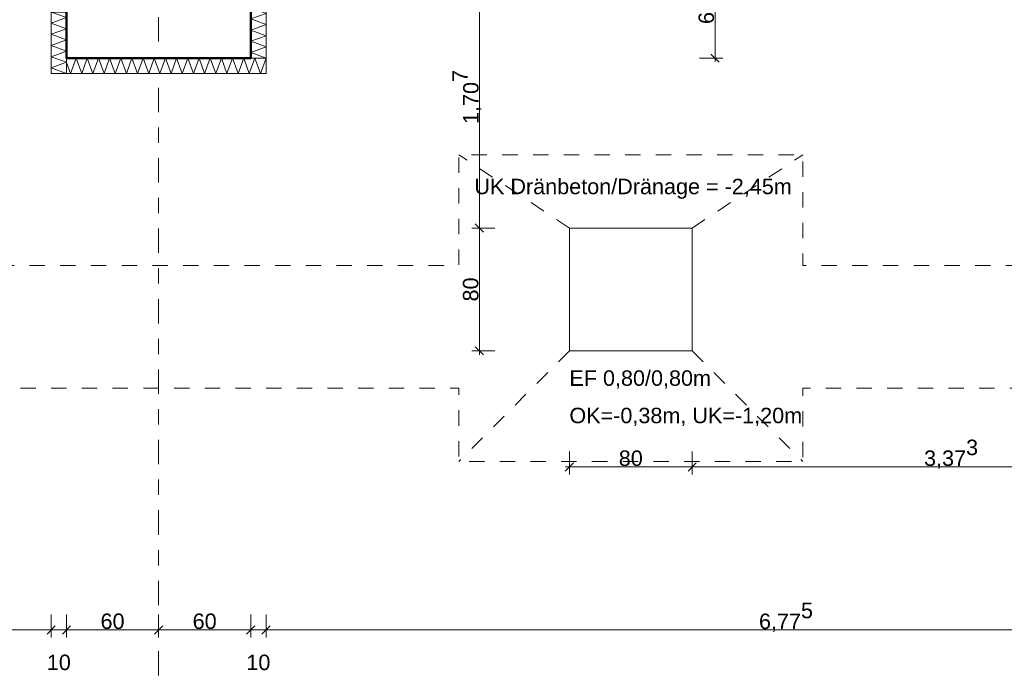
# Model space of a CAD drawing. Header units: metres. Extents: x -273 to 6, y -183 to 13.
# Tile 130 of 256: x -100.33 to -93.91, y -44.1 to -39.8. Entities that reach past the tile are written whole.
import ezdxf

# ---------------------------------------------------------------- set-up
doc = ezdxf.new("R2010")
doc.units = ezdxf.units.M
doc.header["$LTSCALE"] = 0.05
doc.header["$PDMODE"] = 1
doc.header["$PDSIZE"] = -2
doc.linetypes.add('ISO-03 Gestrichelt mit Abstand-3', pattern=[1.524, 0.6096, -0.9144])
doc.linetypes.add('Linienart-53', pattern=[5.291531, 3.175, -1.058062, 0.352704, -0.705764])
doc.layers.get('0').update_dxf_attribs({"lineweight": 25})
for name, color, linetype, lineweight, true_color in [('00 -Bauelemente -Dämmung innen', 7, 'Continuous', 9, 0xff7fe6), ('30 -32 Gründung- 2 Flachgründungen u. Bodenplatten', 7, 'Continuous', 9, 0xff6633), ('70 -72 Beschriftung- 1 Beschriftung allgemein', 7, 'Continuous', 9, 0xff6633), ('70 -76 Bemaßung- 2 Allgemein', 7, 'Continuous', 5, 0x6666cc)]:
    doc.layers.add(name, color=color, linetype=linetype, lineweight=lineweight, true_color=true_color)
doc.layers.add('70 -71 Achsen- 1 Gebäudeachsen', color=7, linetype='Linienart-53', lineweight=18)
doc.layers.add('Keine', color=7, linetype='Continuous', lineweight=9)
doc.styles.add('Arial', font='arial.ttf')
doc.dimstyles.new('k+k_klein', dxfattribs={"dimtxt": 0.100689, "dimasz": 0.05302, "dimexe": 0.05, "dimexo": 0.15, "dimgap": 0.005, "dimtad": 1, "dimdec": 3, "dimtxsty": 'Arial', "dimblk": 'VW_SLASH-2', "dimblk1": 'VW_SLASH-2', "dimblk2": 'VW_SLASH-2', "dimcen": 0, "dimdle": 0.025, "dimadec": 3, "dimazin": 0, "dimtfac": 0.75, "dimtdec": 3, "dimtix": 1, "dimtmove": 0, "dimatfit": 0, "dimldrblk": 'VW_FILLEDARROW', "dimfxl": 0.1, "dimfxlon": 1, "dimfrac": 2, "dimtolj": 1, "dimarcsym": 0})

# ---------------------------------------------------------------- blocks, each defined once
blk = doc.blocks.new('_Achsen (3D)')
at = {"layer": '70 -71 Achsen- 1 Gebäudeachsen', "transparency": 33554687}
blk.add_line((-99.421, 3.8), (-99.421, -46.172), dxfattribs=at)
blk = doc.blocks.new('Gruppe-1594')
at = {"color": 255, "linetype": 'Continuous', "lineweight": 5}
blk.add_wipeout([(-98.721, -40.047), (-98.721, -34.497), (-98.821, -34.497), (-98.821, -40.047)], dxfattribs=at).dxf.layer = '00 -Bauelemente -Dämmung innen'
blk = doc.blocks.new('Gruppe-1595')
at = {"layer": '00 -Bauelemente -Dämmung innen', "color": 7, "transparency": 33554687, "flags": 128}
blk.add_lwpolyline([(-98.721, -40.047), (-98.821, -40.0106), (-98.721, -39.9742), (-98.821, -39.9379), (-98.721, -39.9015), (-98.821, -39.8651), (-98.721, -39.8287), (-98.821, -39.7923), (-98.721, -39.7559), (-98.821, -39.7195), (-98.721, -39.6831), (-98.821, -39.6467), (-98.721, -39.6103), (-98.821, -39.5739), (-98.721, -39.5375), (-98.821, -39.5011), (-98.721, -39.4647), (-98.821, -39.4283), (-98.721, -39.3919), (-98.821, -39.3555), (-98.721, -39.3191), (-98.821, -39.2827), (-98.721, -39.2463), (-98.821, -39.2099), (-98.721, -39.1735), (-98.821, -39.1371), (-98.721, -39.1007), (-98.821, -39.0643), (-98.721, -39.0279), (-98.821, -38.9915), (-98.721, -38.9551), (-98.821, -38.9187), (-98.721, -38.8823), (-98.821, -38.8459), (-98.721, -38.8095), (-98.821, -38.7731), (-98.721, -38.7367), (-98.821, -38.7004), (-98.721, -38.664), (-98.821, -38.6276), (-98.721, -38.5912), (-98.821, -38.5548), (-98.721, -38.5184), (-98.821, -38.482), (-98.721, -38.4456), (-98.821, -38.4092), (-98.721, -38.3728), (-98.821, -38.3364), (-98.721, -38.3), (-98.821, -38.2636), (-98.721, -38.2272), (-98.821, -38.1908), (-98.721, -38.1544), (-98.821, -38.118), (-98.721, -38.0816), (-98.821, -38.0452), (-98.721, -38.0088), (-98.821, -37.9724), (-98.721, -37.936), (-98.821, -37.8996), (-98.721, -37.8632), (-98.821, -37.8268), (-98.721, -37.7904), (-98.821, -37.754), (-98.721, -37.7176), (-98.821, -37.6812), (-98.721, -37.6448), (-98.821, -37.6084), (-98.721, -37.572), (-98.821, -37.5356), (-98.721, -37.4993), (-98.821, -37.4629), (-98.721, -37.4265), (-98.821, -37.3901), (-98.721, -37.3537), (-98.821, -37.3173), (-98.721, -37.2809), (-98.821, -37.2445), (-98.721, -37.2081), (-98.821, -37.1717), (-98.721, -37.1353), (-98.821, -37.0989), (-98.721, -37.0625), (-98.821, -37.0261), (-98.721, -36.9897), (-98.821, -36.9533), (-98.721, -36.9169), (-98.821, -36.8805), (-98.721, -36.8441), (-98.821, -36.8077), (-98.721, -36.7713), (-98.821, -36.7349), (-98.721, -36.6985), (-98.821, -36.6621), (-98.721, -36.6257), (-98.821, -36.5893), (-98.721, -36.5529), (-98.821, -36.5165), (-98.721, -36.4801), (-98.821, -36.4437), (-98.721, -36.4073), (-98.821, -36.3709), (-98.721, -36.3345), (-98.821, -36.2981), (-98.721, -36.2618), (-98.821, -36.2254), (-98.721, -36.189), (-98.821, -36.1526), (-98.721, -36.1162), (-98.821, -36.0798), (-98.721, -36.0434), (-98.821, -36.007), (-98.721, -35.9706), (-98.821, -35.9342), (-98.721, -35.8978), (-98.821, -35.8614), (-98.721, -35.825), (-98.821, -35.7886), (-98.721, -35.7522), (-98.821, -35.7158), (-98.721, -35.6794), (-98.821, -35.643), (-98.721, -35.6066), (-98.821, -35.5702), (-98.721, -35.5338), (-98.821, -35.4974), (-98.721, -35.461), (-98.821, -35.4246), (-98.721, -35.3882), (-98.821, -35.3518), (-98.721, -35.3154), (-98.821, -35.279), (-98.721, -35.2426), (-98.821, -35.2062), (-98.721, -35.1698), (-98.821, -35.1334), (-98.721, -35.097), (-98.821, -35.0606), (-98.721, -35.0243), (-98.821, -34.9879), (-98.721, -34.9515), (-98.821, -34.9151), (-98.721, -34.8787), (-98.821, -34.8423), (-98.721, -34.8059), (-98.821, -34.7695), (-98.721, -34.7331), (-98.821, -34.6967), (-98.721, -34.6603), (-98.821, -34.6239), (-98.721, -34.5875), (-98.821, -34.5511), (-98.721, -34.5147), (-98.7695, -34.497)], dxfattribs=at)
blk = doc.blocks.new('Gruppe-1596')
at = {"layer": '00 -Bauelemente -Dämmung innen', "color": 7, "linetype": 'Continuous', "lineweight": 9, "transparency": 33554687}
blk.add_line((-98.821, -40.047), (-98.721, -40.047), dxfattribs=at)
blk = doc.blocks.new('Gruppe-1597')
at = {"layer": '00 -Bauelemente -Dämmung innen', "color": 7, "linetype": 'Continuous', "lineweight": 9, "transparency": 33554687}
blk.add_line((-98.721, -34.497), (-98.821, -34.497), dxfattribs=at)
blk = doc.blocks.new('Gruppe-1598')
at = {"color": 7, "transparency": 33554687}
for name in ['Gruppe-1597', 'Gruppe-1596']:
    blk.add_blockref(name, (0, 0), dxfattribs=at)
blk = doc.blocks.new('Gruppe-1599')
at = {"layer": '00 -Bauelemente -Dämmung innen', "color": 7, "linetype": 'Continuous', "lineweight": 9, "transparency": 33554687}
blk.add_line((-98.821, -34.497), (-98.821, -40.047), dxfattribs=at)
blk = doc.blocks.new('Gruppe-1600')
at = {"layer": '00 -Bauelemente -Dämmung innen', "color": 7, "linetype": 'Continuous', "lineweight": 9, "transparency": 33554687}
blk.add_line((-98.721, -40.047), (-98.721, -34.497), dxfattribs=at)
blk = doc.blocks.new('Gruppe-1601')
at = {"color": 7, "transparency": 33554687}
for name in ['Gruppe-1599', 'Gruppe-1600']:
    blk.add_blockref(name, (0, 0), dxfattribs=at)
blk = doc.blocks.new('Gruppe-1602')
at = {"layer": '00 -Bauelemente -Dämmung innen', "color": 7}
blk.add_blockref('Gruppe-1594', (0, 0), dxfattribs=at)
at = {"color": 7, "transparency": 33554687}
for name in ['Gruppe-1598', 'Gruppe-1601']:
    blk.add_blockref(name, (0, 0), dxfattribs=at)
at = {"layer": '00 -Bauelemente -Dämmung innen', "color": 7, "transparency": 33554687}
blk.add_blockref('Gruppe-1595', (0, 0), dxfattribs=at)
blk = doc.blocks.new('Gruppe-1603')
at = {"layer": '00 -Bauelemente -Dämmung innen', "color": 7, "transparency": 33554687}
blk.add_blockref('Gruppe-1602', (0, 0), dxfattribs=at)
at = {"layer": '00 -Bauelemente -Dämmung innen', "color": 0, "flags": 1}
for tag in ['prm0_value', 'prm1_value', 'prm2_value', 'prm3_value', 'prm4_value', 'prm5_value', 'prm6_value', 'IFC_UUID', 'instanceID', 'prm0_name', 'prm0_type', 'prm1_name', 'prm1_type', 'prm2_name', 'prm2_type', 'prm3_name', 'prm3_type', 'prm4_name', 'prm4_type', 'prm5_name', 'prm5_type', 'prm6_name', 'prm6_type']:
    blk.add_attdef(tag, (-98.821, -40.047), '', height=0.00018, dxfattribs=at)
blk = doc.blocks.new('Gruppe-1604')
at = {"color": 255, "linetype": 'Continuous', "lineweight": 5}
blk.add_wipeout([(-98.721, -40.047), (-100.021, -40.047), (-100.021, -40.147), (-98.721, -40.147)], dxfattribs=at).dxf.layer = '00 -Bauelemente -Dämmung innen'
blk = doc.blocks.new('Gruppe-1605')
at = {"layer": '00 -Bauelemente -Dämmung innen', "color": 7, "transparency": 33554687, "flags": 128}
blk.add_lwpolyline([(-98.721, -40.047), (-98.7574, -40.147), (-98.7938, -40.047), (-98.8302, -40.147), (-98.8666, -40.047), (-98.903, -40.147), (-98.9394, -40.047), (-98.9758, -40.147), (-99.0122, -40.047), (-99.0486, -40.147), (-99.085, -40.047), (-99.1214, -40.147), (-99.1578, -40.047), (-99.1942, -40.147), (-99.2306, -40.047), (-99.267, -40.147), (-99.3034, -40.047), (-99.3397, -40.147), (-99.3761, -40.047), (-99.4125, -40.147), (-99.4489, -40.047), (-99.4853, -40.147), (-99.5217, -40.047), (-99.5581, -40.147), (-99.5945, -40.047), (-99.6309, -40.147), (-99.6673, -40.047), (-99.7037, -40.147), (-99.7401, -40.047), (-99.7765, -40.147), (-99.8129, -40.047), (-99.8493, -40.147), (-99.8857, -40.047), (-99.9221, -40.147), (-99.9585, -40.047), (-99.9949, -40.147), (-100.021, -40.0753)], dxfattribs=at)
blk = doc.blocks.new('Gruppe-1606')
at = {"layer": '00 -Bauelemente -Dämmung innen', "color": 7, "linetype": 'Continuous', "lineweight": 9, "transparency": 33554687}
blk.add_line((-98.721, -40.147), (-98.721, -40.047), dxfattribs=at)
blk = doc.blocks.new('Gruppe-1607')
at = {"layer": '00 -Bauelemente -Dämmung innen', "color": 7, "linetype": 'Continuous', "lineweight": 9, "transparency": 33554687}
blk.add_line((-100.021, -40.047), (-100.021, -40.147), dxfattribs=at)
blk = doc.blocks.new('Gruppe-1608')
at = {"color": 7, "transparency": 33554687}
for name in ['Gruppe-1607', 'Gruppe-1606']:
    blk.add_blockref(name, (0, 0), dxfattribs=at)
blk = doc.blocks.new('Gruppe-1609')
at = {"layer": '00 -Bauelemente -Dämmung innen', "color": 7, "linetype": 'Continuous', "lineweight": 9, "transparency": 33554687}
blk.add_line((-100.021, -40.147), (-98.721, -40.147), dxfattribs=at)
blk = doc.blocks.new('Gruppe-1610')
at = {"layer": '00 -Bauelemente -Dämmung innen', "color": 7, "linetype": 'Continuous', "lineweight": 9, "transparency": 33554687}
blk.add_line((-98.721, -40.047), (-100.021, -40.047), dxfattribs=at)
blk = doc.blocks.new('Gruppe-1611')
at = {"color": 7, "transparency": 33554687}
for name in ['Gruppe-1610', 'Gruppe-1609']:
    blk.add_blockref(name, (0, 0), dxfattribs=at)
blk = doc.blocks.new('Gruppe-1612')
at = {"layer": '00 -Bauelemente -Dämmung innen', "color": 7}
blk.add_blockref('Gruppe-1604', (0, 0), dxfattribs=at)
at = {"color": 7, "transparency": 33554687}
for name in ['Gruppe-1608', 'Gruppe-1611']:
    blk.add_blockref(name, (0, 0), dxfattribs=at)
at = {"layer": '00 -Bauelemente -Dämmung innen', "color": 7, "transparency": 33554687}
blk.add_blockref('Gruppe-1605', (0, 0), dxfattribs=at)
blk = doc.blocks.new('Gruppe-1613')
at = {"layer": '00 -Bauelemente -Dämmung innen', "color": 7, "transparency": 33554687}
blk.add_blockref('Gruppe-1612', (0, 0), dxfattribs=at)
at = {"layer": '00 -Bauelemente -Dämmung innen', "color": 0, "flags": 1}
for tag in ['prm0_value', 'prm1_value', 'prm2_value', 'prm3_value', 'prm4_value', 'prm5_value', 'prm6_value', 'IFC_UUID', 'instanceID', 'prm0_name', 'prm0_type', 'prm1_name', 'prm1_type', 'prm2_name', 'prm2_type', 'prm3_name', 'prm3_type', 'prm4_name', 'prm4_type', 'prm5_name', 'prm5_type', 'prm6_name', 'prm6_type']:
    blk.add_attdef(tag, (-100.021, -40.147), '', height=0.00018, dxfattribs=at)
blk = doc.blocks.new('Gruppe-1614')
at = {"color": 255, "linetype": 'Continuous', "lineweight": 5}
blk.add_wipeout([(-100.021, -40.147), (-100.021, -39.747), (-100.121, -39.747), (-100.121, -40.147)], dxfattribs=at).dxf.layer = '00 -Bauelemente -Dämmung innen'
blk = doc.blocks.new('Gruppe-1615')
at = {"layer": '00 -Bauelemente -Dämmung innen', "color": 7, "transparency": 33554687, "flags": 128}
blk.add_lwpolyline([(-100.021, -40.147), (-100.121, -40.1106), (-100.021, -40.0742), (-100.121, -40.0379), (-100.021, -40.0015), (-100.121, -39.9651), (-100.021, -39.9287), (-100.121, -39.8923), (-100.021, -39.8559), (-100.121, -39.8195), (-100.021, -39.7831), (-100.12, -39.747)], dxfattribs=at)
blk = doc.blocks.new('Gruppe-1616')
at = {"layer": '00 -Bauelemente -Dämmung innen', "color": 7, "linetype": 'Continuous', "lineweight": 9, "transparency": 33554687}
blk.add_line((-100.121, -40.147), (-100.021, -40.147), dxfattribs=at)
blk = doc.blocks.new('Gruppe-1617')
at = {"layer": '00 -Bauelemente -Dämmung innen', "color": 7, "linetype": 'Continuous', "lineweight": 9, "transparency": 33554687}
blk.add_line((-100.021, -39.747), (-100.121, -39.747), dxfattribs=at)
blk = doc.blocks.new('Gruppe-1618')
at = {"color": 7, "transparency": 33554687}
for name in ['Gruppe-1617', 'Gruppe-1616']:
    blk.add_blockref(name, (0, 0), dxfattribs=at)
blk = doc.blocks.new('Gruppe-1619')
at = {"layer": '00 -Bauelemente -Dämmung innen', "color": 7, "linetype": 'Continuous', "lineweight": 9, "transparency": 33554687}
blk.add_line((-100.121, -39.747), (-100.121, -40.147), dxfattribs=at)
blk = doc.blocks.new('Gruppe-1620')
at = {"layer": '00 -Bauelemente -Dämmung innen', "color": 7, "linetype": 'Continuous', "lineweight": 9, "transparency": 33554687}
blk.add_line((-100.021, -40.147), (-100.021, -39.747), dxfattribs=at)
blk = doc.blocks.new('Gruppe-1621')
at = {"color": 7, "transparency": 33554687}
for name in ['Gruppe-1619', 'Gruppe-1620']:
    blk.add_blockref(name, (0, 0), dxfattribs=at)
blk = doc.blocks.new('Gruppe-1622')
at = {"layer": '00 -Bauelemente -Dämmung innen', "color": 7}
blk.add_blockref('Gruppe-1614', (0, 0), dxfattribs=at)
at = {"color": 7, "transparency": 33554687}
for name in ['Gruppe-1618', 'Gruppe-1621']:
    blk.add_blockref(name, (0, 0), dxfattribs=at)
at = {"layer": '00 -Bauelemente -Dämmung innen', "color": 7, "transparency": 33554687}
blk.add_blockref('Gruppe-1615', (0, 0), dxfattribs=at)
blk = doc.blocks.new('Gruppe-1623')
at = {"layer": '00 -Bauelemente -Dämmung innen', "color": 7, "transparency": 33554687}
blk.add_blockref('Gruppe-1622', (0, 0), dxfattribs=at)
at = {"layer": '00 -Bauelemente -Dämmung innen', "color": 0, "flags": 1}
for tag in ['prm0_value', 'prm1_value', 'prm2_value', 'prm3_value', 'prm4_value', 'prm5_value', 'prm6_value', 'IFC_UUID', 'instanceID', 'prm0_name', 'prm0_type', 'prm1_name', 'prm1_type', 'prm2_name', 'prm2_type', 'prm3_name', 'prm3_type', 'prm4_name', 'prm4_type', 'prm5_name', 'prm5_type', 'prm6_name', 'prm6_type']:
    blk.add_attdef(tag, (-100.121, -40.147), '', height=0.00018, dxfattribs=at)
blk = doc.blocks.new('Gruppe-2098')
at = {"layer": '30 -32 Gründung- 2 Flachgründungen u. Bodenplatten', "flags": 128}
blk.add_lwpolyline([(-96.7447, -41.154), (-95.9447, -41.154), (-95.9447, -41.954), (-96.7447, -41.954)], close=True, dxfattribs=at)
at = {"color": 255}
for points in [[(-96.7447, -42.2163), (-95.8163, -42.2163), (-95.8163, -42.054), (-96.7447, -42.054)], [(-96.7447, -42.4597), (-95.2204, -42.4597), (-95.2204, -42.2975), (-96.7447, -42.2975)]]:
    blk.add_wipeout(points, dxfattribs=at).dxf.layer = '70 -72 Beschriftung- 1 Beschriftung allgemein'
at = {"layer": '70 -72 Beschriftung- 1 Beschriftung allgemein', "char_height": 0.100689, "attachment_point": 1, "line_spacing_factor": 0.970891, "style": 'Arial'}
for s, insert in [('EF 0,80/0,80m', (-96.7447, -42.0811)), ('OK=-0,38m, UK=-1,20m', (-96.7447, -42.3245))]:
    blk.add_mtext(s, dxfattribs=dict(at, insert=insert))
blk = doc.blocks.new('Gruppe-2490')
at = {"layer": 'Keine', "color": 7, "linetype": 'ISO-03 Gestrichelt mit Abstand-3', "lineweight": 9}
for p, q in [((-96.7447, -41.154), (-97.4647, -40.677)), ((-95.9447, -41.154), (-95.2247, -40.677)), ((-96.7447, -41.954), (-97.4647, -42.674)), ((-95.9447, -41.954), (-95.2247, -42.674))]:
    blk.add_line(p, q, dxfattribs=at)
at = {"layer": 'Keine', "color": 7, "linetype": 'ISO-03 Gestrichelt mit Abstand-3', "lineweight": 9, "flags": 128}
for points in [[(-91.0514, -42.674), (-93.2914, -42.674), (-93.2914, -42.197), (-95.2247, -42.197), (-95.2247, -42.674), (-97.4647, -42.674), (-97.4647, -42.197), (-106.641, -42.197), (-106.641, -41.397), (-97.4647, -41.397), (-97.4647, -40.677), (-95.2247, -40.677), (-95.2247, -41.397), (-93.2914, -41.397), (-93.2914, -40.677), (-91.0514, -40.677), (-91.0514, -41.397), (-88.896, -41.397), (-88.896, -42.197), (-91.0514, -42.197)], [(-96.7447, -41.154), (-95.9447, -41.154), (-95.9447, -41.954), (-96.7447, -41.954)]]:
    blk.add_lwpolyline(points, close=True, dxfattribs=at)
at = {"layer": '70 -72 Beschriftung- 1 Beschriftung allgemein', "insert": (-96.3296, -40.8329), "char_height": 0.100689, "attachment_point": 2, "line_spacing_factor": 0.96878, "style": 'Arial'}
blk.add_mtext('UK Dränbeton/Dränage = -2,45m ', dxfattribs=at)
blk = doc.blocks.new('_FU_2D LP5 (2D)')
at = {"layer": '00 -Bauelemente -Dämmung innen', "color": 7}
blk.add_blockref('Gruppe-1603', (0, 0), dxfattribs=at)
at = {"layer": '30 -32 Gründung- 2 Flachgründungen u. Bodenplatten', "color": 7}
blk.add_blockref('Gruppe-2098', (0, 0), dxfattribs=at)
at = {"layer": '00 -Bauelemente -Dämmung innen', "color": 7}
blk.add_blockref('Gruppe-1613', (0, 0), dxfattribs=at)
blk.add_blockref('Gruppe-1623', (0, 0), dxfattribs=at)
at = {"layer": '30 -32 Gründung- 2 Flachgründungen u. Bodenplatten', "flags": 128}
blk.add_lwpolyline([(-159.62099996, -12.44704198), (-100.02099996, -12.44704198), (-100.02099996, -40.04704198), (-98.82099996, -40.04704198), (-98.82099996, -23.54704198), (-94.09599996, -23.54704198), (-94.09599996, -11.09704198), (-98.82099996, -11.09704198), (-98.82099996, -9.29704198), (-92.67099996, -9.29704198), (-92.67099996, -8.09704198), (-93.72099996, -8.09704198), (-93.72099996, 0.10991089), (-94.92099996, 0.10991089), (-94.92099996, -8.09704198), (-98.82099996, -8.09704198), (-98.82099996, -7.44704198), (-100.02099996, -7.44704198), (-100.02099996, -10.94704198), (-160.82099996, -10.94704198)], dxfattribs=at)
at = {"layer": '70 -72 Beschriftung- 1 Beschriftung allgemein', "color": 7}
blk.add_blockref('Gruppe-2490', (0, 0), dxfattribs=at)
at = {"layer": '70 -72 Beschriftung- 1 Beschriftung allgemein', "color": 103, "lineweight": 50, "true_color": 0x66cc7f, "flags": 128}
blk.add_lwpolyline([(-116.37099996, -39.64704198), (-116.37099996, -41.19704198), (-112.87099996, -41.19704198), (-112.87099996, -39.64704198), (-108.77099996, -39.64704198), (-108.77099996, -41.19704198), (-105.27099996, -41.19704198), (-105.27099996, -39.64704198), (-100.02099996, -39.64704198), (-100.02099996, -40.04704198), (-98.82099996, -40.04704198), (-98.82099996, -34.39704198), (-75.67099996, -34.39704198)], dxfattribs=at)
blk = doc.blocks.new('VW_SLASH-2')
at = {"color": 0, "linetype": 'ByBlock', "lineweight": -2, "transparency": 16777216}
blk.add_line((0.47, 0), (-1, 0), dxfattribs=at)
at = {"color": 0, "lineweight": 5, "transparency": 16777216, "flags": 128}
blk.add_lwpolyline([(0.5, 0.5), (-0.5, -0.5)], dxfattribs=at)
blk = doc.blocks.new('*D2826')
at = {"layer": '70 -76 Bemaßung- 2 Allgemein', "color": 0, "lineweight": -2}
for p, q in [((-107.021, -45.172), (-107.021, -45.322)), ((-99.421, -45.172), (-99.421, -45.322)), ((-99.474, -45.272), (-106.968, -45.272))]:
    blk.add_line(p, q, dxfattribs=at)
at = {"layer": 'Defpoints', "color": 0}
for p in [(-107.021, -42.294), (-99.421, -42.294), (-107.021, -45.272)]:
    blk.add_point(p, dxfattribs=at)
at = {"layer": '70 -76 Bemaßung- 2 Allgemein', "color": 0, "lineweight": -2, "xscale": 0.05302001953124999, "yscale": 0.05302001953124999, "zscale": 0.05302001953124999, "rotation": 180}
blk.add_blockref('VW_SLASH-2', (-107.021, -45.272), dxfattribs=at)
at = {"layer": '70 -76 Bemaßung- 2 Allgemein', "color": 0, "lineweight": -2, "xscale": 0.05302001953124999, "yscale": 0.05302001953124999, "zscale": 0.05302001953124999}
blk.add_blockref('VW_SLASH-2', (-99.421, -45.272), dxfattribs=at)
at = {"layer": '70 -76 Bemaßung- 2 Allgemein', "color": 0, "insert": (-103.221, -45.2016), "char_height": 0.10069, "attachment_point": 5, "style": 'Arial'}
blk.add_mtext('\\A1;7,60', dxfattribs=at)
blk = doc.blocks.new('VW_FILLEDARROW')
at = {"linetype": 'Continuous', "lineweight": 0, "transparency": 16777216}
blk.add_hatch(color=0, dxfattribs=at).paths.add_polyline_path([(-2.83, 0.76), (0, 0), (-2.83, -0.76)])
at = {"color": 0, "lineweight": 5, "transparency": 16777216, "flags": 128}
blk.add_lwpolyline([(-2.83, 0.76), (0, 0), (-2.83, -0.76)], close=True, dxfattribs=at)
blk = doc.blocks.new('*D2827')
at = {"layer": '70 -76 Bemaßung- 2 Allgemein', "color": 0, "lineweight": -2}
for p, q in [((-99.421, -45.172), (-99.421, -45.322)), ((-91.171, -45.172), (-91.171, -45.322)), ((-91.224, -45.272), (-99.368, -45.272))]:
    blk.add_line(p, q, dxfattribs=at)
at = {"layer": 'Defpoints', "color": 0}
for p in [(-99.421, -42.294), (-91.171, -42.294), (-99.421, -45.272)]:
    blk.add_point(p, dxfattribs=at)
at = {"layer": '70 -76 Bemaßung- 2 Allgemein', "color": 0, "lineweight": -2, "xscale": 0.05302001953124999, "yscale": 0.05302001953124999, "zscale": 0.05302001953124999, "rotation": 180}
blk.add_blockref('VW_SLASH-2', (-99.421, -45.272), dxfattribs=at)
at = {"layer": '70 -76 Bemaßung- 2 Allgemein', "color": 0, "lineweight": -2, "xscale": 0.05302001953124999, "yscale": 0.05302001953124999, "zscale": 0.05302001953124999}
blk.add_blockref('VW_SLASH-2', (-91.171, -45.272), dxfattribs=at)
at = {"layer": '70 -76 Bemaßung- 2 Allgemein', "color": 0, "insert": (-95.296, -45.2016), "char_height": 0.10069, "attachment_point": 5, "style": 'Arial'}
blk.add_mtext('\\A1;8,25', dxfattribs=at)
blk = doc.blocks.new('*D2870')
at = {"layer": '70 -76 Bemaßung- 2 Allgemein', "color": 0, "lineweight": -2}
for p, q in [((-175.421, -44.672), (-175.421, -44.822)), ((-98.821, -44.672), (-98.821, -44.822)), ((-98.874, -44.772), (-175.368, -44.772))]:
    blk.add_line(p, q, dxfattribs=at)
at = {"layer": 'Defpoints', "color": 0}
for p in [(-175.421, -38.672), (-98.821, -40.047), (-175.421, -44.772)]:
    blk.add_point(p, dxfattribs=at)
at = {"layer": '70 -76 Bemaßung- 2 Allgemein', "color": 0, "lineweight": -2, "xscale": 0.05302001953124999, "yscale": 0.05302001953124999, "zscale": 0.05302001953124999, "rotation": 180}
blk.add_blockref('VW_SLASH-2', (-175.421, -44.772), dxfattribs=at)
at = {"layer": '70 -76 Bemaßung- 2 Allgemein', "color": 0, "lineweight": -2, "xscale": 0.05302001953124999, "yscale": 0.05302001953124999, "zscale": 0.05302001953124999}
blk.add_blockref('VW_SLASH-2', (-98.821, -44.772), dxfattribs=at)
at = {"layer": '70 -76 Bemaßung- 2 Allgemein', "color": 0, "insert": (-137.121, -44.7066), "char_height": 0.10069, "attachment_point": 5, "style": 'Arial'}
blk.add_mtext('\\A1;76,60', dxfattribs=at)
blk = doc.blocks.new('*D2871')
at = {"layer": '70 -76 Bemaßung- 2 Allgemein', "color": 0, "lineweight": -2}
for p, q in [((-98.821, -44.672), (-98.821, -44.822)), ((-74.871, -44.672), (-74.871, -44.822)), ((-74.924, -44.772), (-98.768, -44.772))]:
    blk.add_line(p, q, dxfattribs=at)
at = {"layer": 'Defpoints', "color": 0}
for p in [(-74.871, -38.672), (-98.821, -40.047), (-98.821, -44.772)]:
    blk.add_point(p, dxfattribs=at)
at = {"layer": '70 -76 Bemaßung- 2 Allgemein', "color": 0, "lineweight": -2, "xscale": 0.05302001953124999, "yscale": 0.05302001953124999, "zscale": 0.05302001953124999, "rotation": 180}
blk.add_blockref('VW_SLASH-2', (-98.821, -44.772), dxfattribs=at)
at = {"layer": '70 -76 Bemaßung- 2 Allgemein', "color": 0, "lineweight": -2, "xscale": 0.05302001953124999, "yscale": 0.05302001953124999, "zscale": 0.05302001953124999}
blk.add_blockref('VW_SLASH-2', (-74.871, -44.772), dxfattribs=at)
at = {"layer": '70 -76 Bemaßung- 2 Allgemein', "color": 0, "insert": (-86.846, -44.7066), "char_height": 0.10069, "attachment_point": 5, "style": 'Arial'}
blk.add_mtext('\\A1;23,95', dxfattribs=at)
blk = doc.blocks.new('*D3108')
at = {"layer": '70 -76 Bemaßung- 2 Allgemein', "color": 0, "lineweight": -2}
for p, q in [((-105.171, -43.672), (-105.171, -43.822)), ((-100.121, -43.672), (-100.121, -43.822)), ((-100.174, -43.772), (-105.118, -43.772))]:
    blk.add_line(p, q, dxfattribs=at)
at = {"layer": 'Defpoints', "color": 0}
for p in [(-100.121, -40.147), (-105.171, -41.297), (-105.171, -43.772)]:
    blk.add_point(p, dxfattribs=at)
at = {"layer": '70 -76 Bemaßung- 2 Allgemein', "color": 0, "lineweight": -2, "xscale": 0.05302001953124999, "yscale": 0.05302001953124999, "zscale": 0.05302001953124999, "rotation": 180}
blk.add_blockref('VW_SLASH-2', (-105.171, -43.772), dxfattribs=at)
at = {"layer": '70 -76 Bemaßung- 2 Allgemein', "color": 0, "lineweight": -2, "xscale": 0.05302001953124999, "yscale": 0.05302001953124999, "zscale": 0.05302001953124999}
blk.add_blockref('VW_SLASH-2', (-100.121, -43.772), dxfattribs=at)
at = {"layer": '70 -76 Bemaßung- 2 Allgemein', "color": 0, "insert": (-102.646, -43.7066), "char_height": 0.10069, "attachment_point": 5, "style": 'Arial'}
blk.add_mtext('\\A1;5,05', dxfattribs=at)
blk = doc.blocks.new('*D3109')
at = {"layer": '70 -76 Bemaßung- 2 Allgemein', "color": 0, "lineweight": -2}
for p, q in [((-100.121, -43.672), (-100.121, -43.822)), ((-100.021, -43.672), (-100.021, -43.822)), ((-100.174, -43.772), (-100.227, -43.772)), ((-100.021, -43.772), (-100.121, -43.772)), ((-99.968, -43.772), (-99.915, -43.772))]:
    blk.add_line(p, q, dxfattribs=at)
at = {"layer": 'Defpoints', "color": 0}
for p in [(-100.021, -40.047), (-100.121, -40.147), (-100.121, -43.772)]:
    blk.add_point(p, dxfattribs=at)
at = {"layer": '70 -76 Bemaßung- 2 Allgemein', "color": 0, "lineweight": -2, "xscale": 0.05302001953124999, "yscale": 0.05302001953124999, "zscale": 0.05302001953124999}
blk.add_blockref('VW_SLASH-2', (-100.121, -43.772), dxfattribs=at)
at = {"layer": '70 -76 Bemaßung- 2 Allgemein', "color": 0, "lineweight": -2, "xscale": 0.05302001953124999, "yscale": 0.05302001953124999, "zscale": 0.05302001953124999, "rotation": 180}
blk.add_blockref('VW_SLASH-2', (-100.021, -43.772), dxfattribs=at)
at = {"layer": '70 -76 Bemaßung- 2 Allgemein', "color": 0, "insert": (-100.071, -43.9837), "char_height": 0.10069, "attachment_point": 5, "style": 'Arial'}
blk.add_mtext('\\A1;10', dxfattribs=at)
blk = doc.blocks.new('*D3110')
at = {"layer": '70 -76 Bemaßung- 2 Allgemein', "color": 0, "lineweight": -2}
for p, q in [((-100.021, -43.672), (-100.021, -43.822)), ((-99.421, -43.672), (-99.421, -43.822)), ((-99.474, -43.772), (-99.968, -43.772))]:
    blk.add_line(p, q, dxfattribs=at)
at = {"layer": 'Defpoints', "color": 0}
for p in [(-100.021, -40.047), (-99.421, -40.047), (-100.021, -43.772)]:
    blk.add_point(p, dxfattribs=at)
at = {"layer": '70 -76 Bemaßung- 2 Allgemein', "color": 0, "lineweight": -2, "xscale": 0.05302001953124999, "yscale": 0.05302001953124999, "zscale": 0.05302001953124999, "rotation": 180}
blk.add_blockref('VW_SLASH-2', (-100.021, -43.772), dxfattribs=at)
at = {"layer": '70 -76 Bemaßung- 2 Allgemein', "color": 0, "lineweight": -2, "xscale": 0.05302001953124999, "yscale": 0.05302001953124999, "zscale": 0.05302001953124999}
blk.add_blockref('VW_SLASH-2', (-99.421, -43.772), dxfattribs=at)
at = {"layer": '70 -76 Bemaßung- 2 Allgemein', "color": 0, "insert": (-99.721, -43.7156), "char_height": 0.10069, "attachment_point": 5, "style": 'Arial'}
blk.add_mtext('\\A1;60', dxfattribs=at)
blk = doc.blocks.new('*D3111')
at = {"layer": '70 -76 Bemaßung- 2 Allgemein', "color": 0, "lineweight": -2}
for p, q in [((-99.421, -43.672), (-99.421, -43.822)), ((-98.821, -43.672), (-98.821, -43.822)), ((-98.874, -43.772), (-99.368, -43.772))]:
    blk.add_line(p, q, dxfattribs=at)
at = {"layer": 'Defpoints', "color": 0}
for p in [(-99.421, -40.047), (-98.821, -40.047), (-99.421, -43.772)]:
    blk.add_point(p, dxfattribs=at)
at = {"layer": '70 -76 Bemaßung- 2 Allgemein', "color": 0, "lineweight": -2, "xscale": 0.05302001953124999, "yscale": 0.05302001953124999, "zscale": 0.05302001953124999, "rotation": 180}
blk.add_blockref('VW_SLASH-2', (-99.421, -43.772), dxfattribs=at)
at = {"layer": '70 -76 Bemaßung- 2 Allgemein', "color": 0, "lineweight": -2, "xscale": 0.05302001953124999, "yscale": 0.05302001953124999, "zscale": 0.05302001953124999}
blk.add_blockref('VW_SLASH-2', (-98.821, -43.772), dxfattribs=at)
at = {"layer": '70 -76 Bemaßung- 2 Allgemein', "color": 0, "insert": (-99.121, -43.7156), "char_height": 0.10069, "attachment_point": 5, "style": 'Arial'}
blk.add_mtext('\\A1;60', dxfattribs=at)
blk = doc.blocks.new('*D3112')
at = {"layer": '70 -76 Bemaßung- 2 Allgemein', "color": 0, "lineweight": -2}
for p, q in [((-98.821, -43.672), (-98.821, -43.822)), ((-98.721, -43.672), (-98.721, -43.822)), ((-98.874, -43.772), (-98.927, -43.772)), ((-98.721, -43.772), (-98.821, -43.772)), ((-98.668, -43.772), (-98.615, -43.772))]:
    blk.add_line(p, q, dxfattribs=at)
at = {"layer": 'Defpoints', "color": 0}
for p in [(-98.821, -40.047), (-98.721, -40.147), (-98.821, -43.772)]:
    blk.add_point(p, dxfattribs=at)
at = {"layer": '70 -76 Bemaßung- 2 Allgemein', "color": 0, "lineweight": -2, "xscale": 0.05302001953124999, "yscale": 0.05302001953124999, "zscale": 0.05302001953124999}
blk.add_blockref('VW_SLASH-2', (-98.821, -43.772), dxfattribs=at)
at = {"layer": '70 -76 Bemaßung- 2 Allgemein', "color": 0, "lineweight": -2, "xscale": 0.05302001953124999, "yscale": 0.05302001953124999, "zscale": 0.05302001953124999, "rotation": 180}
blk.add_blockref('VW_SLASH-2', (-98.721, -43.772), dxfattribs=at)
at = {"layer": '70 -76 Bemaßung- 2 Allgemein', "color": 0, "insert": (-98.771, -43.9837), "char_height": 0.10069, "attachment_point": 5, "style": 'Arial'}
blk.add_mtext('\\A1;10', dxfattribs=at)
blk = doc.blocks.new('*D3113')
at = {"layer": '70 -76 Bemaßung- 2 Allgemein', "color": 0, "lineweight": -2}
for p, q in [((-98.721, -43.672), (-98.721, -43.822)), ((-91.946, -43.672), (-91.946, -43.822)), ((-91.999, -43.772), (-98.668, -43.772))]:
    blk.add_line(p, q, dxfattribs=at)
at = {"layer": 'Defpoints', "color": 0}
for p in [(-98.721, -40.147), (-91.946, -40.322), (-98.721, -43.772)]:
    blk.add_point(p, dxfattribs=at)
at = {"layer": '70 -76 Bemaßung- 2 Allgemein', "color": 0, "lineweight": -2, "xscale": 0.05302001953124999, "yscale": 0.05302001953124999, "zscale": 0.05302001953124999, "rotation": 180}
blk.add_blockref('VW_SLASH-2', (-98.721, -43.772), dxfattribs=at)
at = {"layer": '70 -76 Bemaßung- 2 Allgemein', "color": 0, "lineweight": -2, "xscale": 0.05302001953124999, "yscale": 0.05302001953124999, "zscale": 0.05302001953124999}
blk.add_blockref('VW_SLASH-2', (-91.946, -43.772), dxfattribs=at)
at = {"layer": '70 -76 Bemaßung- 2 Allgemein', "color": 0, "insert": (-95.3335, -43.6898), "char_height": 0.100689, "attachment_point": 5, "style": 'Arial'}
blk.add_mtext('\\A1;6,77\\S5^ ;', dxfattribs=at)
blk = doc.blocks.new('*D3569')
at = {"layer": '70 -76 Bemaßung- 2 Allgemein', "color": 0, "lineweight": -2}
for p, q in [((-95.696, -39.447), (-95.846, -39.447)), ((-95.796, -39.994), (-95.796, -39.5001)), ((-95.896, -40.047), (-95.746, -40.047))]:
    blk.add_line(p, q, dxfattribs=at)
at = {"layer": 'Defpoints', "color": 0}
for p in [(-95.796, -39.447), (-94.0961, -39.447), (-98.821, -40.047)]:
    blk.add_point(p, dxfattribs=at)
at = {"layer": '70 -76 Bemaßung- 2 Allgemein', "color": 0, "lineweight": -2, "xscale": 0.05302001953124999, "yscale": 0.05302001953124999, "zscale": 0.05302001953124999}
for p, rotation in [((-95.796, -39.447), 90), ((-95.796, -40.047), 270)]:
    blk.add_blockref('VW_SLASH-2', p, dxfattribs=dict(at, rotation=rotation))
at = {"layer": '70 -76 Bemaßung- 2 Allgemein', "color": 0, "insert": (-95.8524, -39.747), "char_height": 0.10069, "attachment_point": 5, "rotation": 90, "style": 'Arial'}
blk.add_mtext('\\A1;60', dxfattribs=at)
blk = doc.blocks.new('*D4152')
at = {"layer": '70 -76 Bemaßung- 2 Allgemein', "color": 0, "lineweight": -2}
for p, q in [((-96.7447, -42.6103), (-96.7447, -42.7603)), ((-95.9447, -42.6103), (-95.9447, -42.7603)), ((-95.9977, -42.7103), (-96.6917, -42.7103))]:
    blk.add_line(p, q, dxfattribs=at)
at = {"layer": 'Defpoints', "color": 0}
for p in [(-95.9447, -41.154), (-96.7447, -41.954), (-96.7447, -42.7103)]:
    blk.add_point(p, dxfattribs=at)
at = {"layer": '70 -76 Bemaßung- 2 Allgemein', "color": 0, "lineweight": -2, "xscale": 0.05302001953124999, "yscale": 0.05302001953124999, "zscale": 0.05302001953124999, "rotation": 180}
blk.add_blockref('VW_SLASH-2', (-96.7447, -42.7103), dxfattribs=at)
at = {"layer": '70 -76 Bemaßung- 2 Allgemein', "color": 0, "lineweight": -2, "xscale": 0.05302001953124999, "yscale": 0.05302001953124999, "zscale": 0.05302001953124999}
blk.add_blockref('VW_SLASH-2', (-95.9447, -42.7103), dxfattribs=at)
at = {"layer": '70 -76 Bemaßung- 2 Allgemein', "color": 0, "insert": (-96.3447, -42.6539), "char_height": 0.10069, "attachment_point": 5, "style": 'Arial'}
blk.add_mtext('\\A1;80', dxfattribs=at)
blk = doc.blocks.new('*D4153')
at = {"layer": '70 -76 Bemaßung- 2 Allgemein', "color": 0, "lineweight": -2}
for p, q in [((-95.9447, -42.6103), (-95.9447, -42.7603)), ((-92.5714, -42.6103), (-92.5714, -42.7603)), ((-92.6244, -42.7103), (-95.8917, -42.7103))]:
    blk.add_line(p, q, dxfattribs=at)
at = {"layer": 'Defpoints', "color": 0}
for p in [(-95.9447, -41.154), (-92.5714, -41.154), (-95.9447, -42.7103)]:
    blk.add_point(p, dxfattribs=at)
at = {"layer": '70 -76 Bemaßung- 2 Allgemein', "color": 0, "lineweight": -2, "xscale": 0.05302001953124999, "yscale": 0.05302001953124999, "zscale": 0.05302001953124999, "rotation": 180}
blk.add_blockref('VW_SLASH-2', (-95.9447, -42.7103), dxfattribs=at)
at = {"layer": '70 -76 Bemaßung- 2 Allgemein', "color": 0, "lineweight": -2, "xscale": 0.05302001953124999, "yscale": 0.05302001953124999, "zscale": 0.05302001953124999}
blk.add_blockref('VW_SLASH-2', (-92.5714, -42.7103), dxfattribs=at)
at = {"layer": '70 -76 Bemaßung- 2 Allgemein', "color": 0, "insert": (-94.258, -42.6272), "char_height": 0.100689, "attachment_point": 5, "style": 'Arial'}
blk.add_mtext('\\A1;3,37\\S3^ ;', dxfattribs=at)
blk = doc.blocks.new('*D4159')
at = {"layer": '70 -76 Bemaßung- 2 Allgemein', "color": 0, "lineweight": -2}
for p, q in [((-97.231, -39.447), (-97.381, -39.447)), ((-97.331, -41.101), (-97.331, -39.5001)), ((-97.231, -41.154), (-97.381, -41.154))]:
    blk.add_line(p, q, dxfattribs=at)
at = {"layer": 'Defpoints', "color": 0}
for p in [(-97.331, -39.447), (-96.831, -39.447), (-95.9447, -41.154)]:
    blk.add_point(p, dxfattribs=at)
at = {"layer": '70 -76 Bemaßung- 2 Allgemein', "color": 0, "lineweight": -2, "xscale": 0.05302001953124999, "yscale": 0.05302001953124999, "zscale": 0.05302001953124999}
for p, rotation in [((-97.331, -39.447), 90), ((-97.331, -41.154), 270)]:
    blk.add_blockref('VW_SLASH-2', p, dxfattribs=dict(at, rotation=rotation))
at = {"layer": '70 -76 Bemaßung- 2 Allgemein', "color": 0, "insert": (-97.4124, -40.3005), "char_height": 0.100689, "attachment_point": 5, "rotation": 90, "style": 'Arial'}
blk.add_mtext('\\A1;1,70\\S7^ ;', dxfattribs=at)
blk = doc.blocks.new('*D4160')
at = {"layer": '70 -76 Bemaßung- 2 Allgemein', "color": 0, "lineweight": -2}
for p, q in [((-97.231, -41.154), (-97.381, -41.154)), ((-97.331, -41.901), (-97.331, -41.2071)), ((-97.231, -41.954), (-97.381, -41.954))]:
    blk.add_line(p, q, dxfattribs=at)
at = {"layer": 'Defpoints', "color": 0}
for p in [(-97.331, -41.154), (-95.9447, -41.154), (-95.9447, -41.954)]:
    blk.add_point(p, dxfattribs=at)
at = {"layer": '70 -76 Bemaßung- 2 Allgemein', "color": 0, "lineweight": -2, "xscale": 0.05302001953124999, "yscale": 0.05302001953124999, "zscale": 0.05302001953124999}
for p, rotation in [((-97.331, -41.154), 90), ((-97.331, -41.954), 270)]:
    blk.add_blockref('VW_SLASH-2', p, dxfattribs=dict(at, rotation=rotation))
at = {"layer": '70 -76 Bemaßung- 2 Allgemein', "color": 0, "insert": (-97.3874, -41.554), "char_height": 0.10069, "attachment_point": 5, "rotation": 90, "style": 'Arial'}
blk.add_mtext('\\A1;80', dxfattribs=at)
blk = doc.blocks.new('Gruppe-2780')
at = {"layer": '70 -76 Bemaßung- 2 Allgemein'}
for p1, p2, text, picture, middle in [((-99.42099996, -42.29404198), (-107.02099996, -42.29404198), '7,60', '*D2826', (-103.22099996, -45.20157844)), ((-91.17099996, -42.29404198), (-99.42099996, -42.29404198), '8,25', '*D2827', (-95.29599996, -45.20157844))]:
    dim = blk.add_aligned_dim(p1=p1, p2=p2, distance=2.978, text=text, dimstyle='k+k_klein', override={"dimtxt": 0.100689, "dimgap": 0.01, "dimdec": 8, "dimpost": '<>', "dimtxsty": 'Arial', "dimtmove": 2}, dxfattribs=at)
    dim.commit()
    dim.dimension.update_dxf_attribs({"geometry": picture, "text_midpoint": middle})
blk = doc.blocks.new('Gruppe-2785')
at = {"layer": '70 -76 Bemaßung- 2 Allgemein'}
for base, p1, p2, text, picture, middle in [((-175.42099996, -44.77204198), (-98.82099996, -40.04704198), (-175.42099996, -38.67204198), '76,60', '*D2870', (-137.12099996, -44.70657844)), ((-98.82099996, -44.77204198), (-74.87099996, -38.67204198), (-98.82099996, -40.04704198), '23,95', '*D2871', (-86.84599996, -44.70657844))]:
    dim = blk.add_linear_dim(base=base, p1=p1, p2=p2, text=text, dimstyle='k+k_klein', override={"dimtxt": 0.100689, "dimgap": 0.005, "dimdec": 8, "dimpost": '<>', "dimtxsty": 'Arial', "dimtmove": 2}, dxfattribs=at)
    dim.commit()
    dim.dimension.update_dxf_attribs({"geometry": picture, "text_midpoint": middle})
blk = doc.blocks.new('Gruppe-2791')
at = {"layer": '70 -76 Bemaßung- 2 Allgemein'}
for base, p1, p2, text, override, picture, middle in [((-100.12099996, -43.77204198), (-100.02099996, -40.04704198), (-100.12099996, -40.14704198), '10', {"dimtxt": 0.100689, "dimgap": 0.005, "dimdec": 8, "dimpost": '<>', "dimtxsty": 'Arial', "dimtix": 0, "dimtmove": 2}, '*D3109', (-100.07099996, -43.98374666)), ((-100.02099996, -43.77204198), (-99.42099996, -40.04704198), (-100.02099996, -40.04704198), '60', {"dimtxt": 0.100689, "dimgap": 0.005, "dimdec": 8, "dimpost": '<>', "dimtxsty": 'Arial', "dimtmove": 2}, '*D3110', (-99.72099996, -43.71564042)), ((-99.42099996, -43.77204198), (-98.82099996, -40.04704198), (-99.42099996, -40.04704198), '60', {"dimtxt": 0.100689, "dimgap": 0.005, "dimdec": 8, "dimpost": '<>', "dimtxsty": 'Arial', "dimtmove": 2}, '*D3111', (-99.12099996, -43.71564042)), ((-98.82099996, -43.77204198), (-98.72099996, -40.14704198), (-98.82099996, -40.04704198), '10', {"dimtxt": 0.100689, "dimgap": 0.005, "dimdec": 8, "dimpost": '<>', "dimtxsty": 'Arial', "dimtix": 0, "dimtmove": 2}, '*D3112', (-98.77099996, -43.98374666)), ((-105.17099996, -43.77204198), (-100.12099996, -40.14704198), (-105.17099996, -41.29704198), '5,05', {"dimtxt": 0.100689, "dimgap": 0.005, "dimdec": 8, "dimpost": '<>', "dimtxsty": 'Arial', "dimtmove": 2}, '*D3108', (-102.64599996, -43.70657844)), ((-98.72099996, -43.77204198), (-91.94599996, -40.32204198), (-98.72099996, -40.14704198), '6,77\\S5^ ;', {"dimtxt": 0.100689, "dimgap": 0.005, "dimdec": 8, "dimpost": '<>', "dimtxsty": 'Arial', "dimtmove": 2}, '*D3113', (-95.33349996, -43.68984735))]:
    dim = blk.add_linear_dim(base=base, p1=p1, p2=p2, text=text, dimstyle='k+k_klein', override=override, dxfattribs=at)
    dim.commit()
    dim.dimension.update_dxf_attribs({"geometry": picture, "text_midpoint": middle})
blk = doc.blocks.new('Gruppe-2809')
at = {"layer": '70 -76 Bemaßung- 2 Allgemein'}
dim = blk.add_linear_dim(base=(-95.79599996, -39.44704198), p1=(-98.82099996, -40.04704198), p2=(-94.09609109, -39.44704198), angle=270, text='60', dimstyle='k+k_klein', override={"dimtxt": 0.100689, "dimgap": 0.005, "dimdec": 8, "dimpost": '<>', "dimtxsty": 'Arial', "dimtmove": 2}, dxfattribs=at)
dim.commit()
dim.dimension.update_dxf_attribs({"geometry": '*D3569', "text_midpoint": (-95.85240152, -39.74704198)})
blk = doc.blocks.new('Gruppe-2959')
at = {"layer": '70 -76 Bemaßung- 2 Allgemein'}
for base, p1, p2, text, picture, middle in [((-96.7447, -42.7103), (-95.9447, -41.154), (-96.7447, -41.954), '80', '*D4152', (-96.3447, -42.6539)), ((-95.9447, -42.7103), (-92.5714, -41.154), (-95.9447, -41.154), '3,37\\S3^ ;', '*D4153', (-94.258, -42.6272))]:
    dim = blk.add_linear_dim(base=base, p1=p1, p2=p2, text=text, dimstyle='k+k_klein', override={"dimtxt": 0.100689, "dimgap": 0.005, "dimpost": '<>', "dimtxsty": 'Arial', "dimtmove": 2}, dxfattribs=at)
    dim.commit()
    dim.dimension.update_dxf_attribs({"geometry": picture, "text_midpoint": middle})
blk = doc.blocks.new('Gruppe-2960')
at = {"layer": '70 -76 Bemaßung- 2 Allgemein'}
for base, p1, p2, text, picture, middle in [((-97.33099996, -39.44704198), (-95.94469996, -41.15404198), (-96.83099996, -39.44704198), '1,70\\S7^ ;', '*D4159', (-97.41238909, -40.30054198)), ((-97.33099996, -41.15404198), (-95.94469996, -41.95404198), (-95.94469996, -41.15404198), '80', '*D4160', (-97.38740152, -41.55404198))]:
    dim = blk.add_linear_dim(base=base, p1=p1, p2=p2, angle=270, text=text, dimstyle='k+k_klein', override={"dimtxt": 0.100689, "dimgap": 0.005, "dimdec": 8, "dimpost": '<>', "dimtxsty": 'Arial', "dimtmove": 2}, dxfattribs=at)
    dim.commit()
    dim.dimension.update_dxf_attribs({"geometry": picture, "text_midpoint": middle})
blk = doc.blocks.new('_FU_2D Bemaßung_ Beschriftung (3D)')
at = {"layer": '70 -76 Bemaßung- 2 Allgemein'}
for name in ['Gruppe-2809', 'Gruppe-2785', 'Gruppe-2960', 'Gruppe-2959', 'Gruppe-2791', 'Gruppe-2780']:
    blk.add_blockref(name, (0, 0), dxfattribs=at)

msp = doc.modelspace()

# ---------------------------------------------------------------- block references
at = {"layer": 'Keine', "color": 1}
msp.add_blockref('_Achsen (3D)', (0, 0), dxfattribs=at)

# ---------------------------------------------------------------- next in the draw order: block references
msp.add_blockref('_FU_2D LP5 (2D)', (0, 0), dxfattribs=at)

# ---------------------------------------------------------------- next in the draw order: block references
msp.add_blockref('_FU_2D Bemaßung_ Beschriftung (3D)', (0, 0), dxfattribs=at)

doc.saveas('drawing.dxf')
